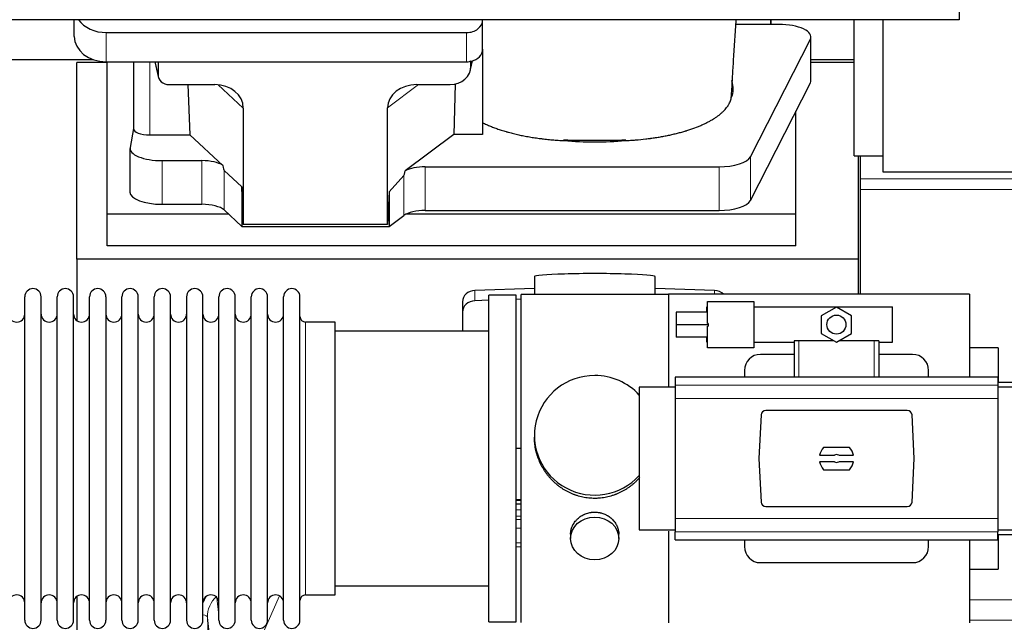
# Model space of a CAD drawing. Header units: inches. Extents: x 0 to 23760, y -13 to 16800.
# Tile 70 of 256: x 6397 to 7012, y 6268 to 6644. Entities that reach past the tile are written whole.
import ezdxf

# ---------------------------------------------------------------- set-up
doc = ezdxf.new("R2010")
doc.units = ezdxf.units.IN
doc.layers.add('1', color=7, linetype='Continuous', true_color=0xffffff)

msp = doc.modelspace()

# ---------------------------------------------------------------- linework, layer by layer
at = {"layer": '1', "color": 2, "linetype": 'Continuous', "lineweight": 25}
for p, q in [((6983.786, 6793.516), (6983.786, 6643.515)), ((6983.786, 6643.515), (2473.286, 6643.515)), ((6431.339, 6633.142), (6431.339, 6643.515)), ((6686.339, 6643.469), (6686.339, 6643.516)), ((6686.339, 6625.208), (6686.339, 6643.469)), ((6866.289, 6640.577), (6844.414, 6640.577)), ((6866.289, 6643.517), (6866.289, 6640.577)), ((6866.289, 6640.577), (6866.289, 6643.516)), ((6871.31, 6640.577), (6866.289, 6640.577)), ((6918.286, 6558.694), (6918.286, 6643.517)), ((6936.286, 6643.518), (6936.286, 6548.592)), ((6451.339, 6635.535), (6676.339, 6635.535)), ((6853.552, 6557.974), (6890.941, 6631.46)), ((6891.31, 6605.669), (6891.31, 6632.923)), ((6686.339, 6625.209), (6686.339, 6571.946)), ((6331.311, 6618.63), (6443.246, 6618.63)), ((6451.946, 6616.89), (6432.946, 6616.89)), ((6432.946, 6494.065), (6432.946, 6616.89)), ((6451.339, 6617.274), (6676.339, 6617.274)), ((6451.946, 6522.179), (6451.946, 6617.273)), ((6468.272, 6617.276), (6468.272, 6575.534)), ((6481.684, 6617.274), (6483.789, 6608.032)), ((6483.65, 6617.274), (6483.65, 6609.263)), ((6678.845, 6612.506), (6679.93, 6617.803)), ((6679.054, 6614.574), (6679.054, 6617.87)), ((6918.286, 6616.89), (6891.31, 6616.89)), ((6891.311, 6618.63), (6918.286, 6618.63)), ((6490.623, 6603.078), (6519.084, 6603.078)), ((6502.337, 6603.077), (6503.571, 6571.628)), ((6645.252, 6603.078), (6666.103, 6603.078)), ((6669.223, 6603.414), (6668.302, 6571.946)), ((6853.552, 6530.719), (6890.941, 6604.206)), ((6536.88, 6588.447), (6536.88, 6515.853)), ((6626.915, 6515.853), (6626.915, 6588.542)), ((6881.946, 6522.179), (6881.946, 6586.525)), ((6468.272, 6575.665), (6466.201, 6563.776)), ((6668.302, 6571.946), (6638.05, 6549.226)), ((6686.339, 6571.946), (6668.302, 6571.946)), ((6478.48, 6571.628), (6503.571, 6571.628)), ((6524.12, 6552.649), (6503.571, 6571.628)), ((6466.157, 6563.267), (6466.157, 6536.012)), ((6486.157, 6555.613), (6510.991, 6555.613)), ((6918.286, 6558.694), (6936.287, 6558.694)), ((6920.946, 6494.065), (6920.946, 6558.692)), ((6922.286, 6544.274), (6922.286, 6558.694)), ((6535.959, 6539.312), (6524.849, 6549.479)), ((6650.531, 6551.783), (6833.921, 6551.783)), ((6936.286, 6548.592), (7430.286, 6548.592)), ((6637.213, 6546.32), (6627.896, 6536.175)), ((6922.286, 6537.538), (6922.286, 6544.274)), ((6535.959, 6539.312), (6535.959, 6514.55)), ((6536.88, 6515.853), (6535.959, 6539.312)), ((6627.896, 6536.175), (6626.915, 6515.853)), ((6627.896, 6536.175), (6627.896, 6514.55)), ((6922.286, 6472.215), (6922.286, 6537.538)), ((6486.157, 6528.359), (6510.991, 6528.359)), ((6524.849, 6524.815), (6535.959, 6514.55)), ((6650.531, 6524.528), (6833.921, 6524.528)), ((6451.946, 6502.377), (6451.946, 6522.179)), ((6527.707, 6522.179), (6451.946, 6522.179)), ((6627.896, 6514.55), (6637.213, 6521.43)), ((6881.946, 6522.179), (6638.432, 6522.179)), ((6881.946, 6502.377), (6881.946, 6522.179)), ((6535.959, 6514.55), (6627.896, 6514.55)), ((6626.915, 6515.853), (6536.88, 6515.853)), ((6881.946, 6502.377), (6451.946, 6502.377)), ((6432.946, 6494.065), (6432.946, 6455.82)), ((6920.946, 6494.065), (6432.946, 6494.065)), ((6920.946, 6472.211), (6920.946, 6494.065)), ((6718.622, 6483.21), (6718.622, 6472.146)), ((6793.95, 6472.146), (6793.95, 6483.21)), ((6718.623, 6475.783), (6681.507, 6474.633)), ((6831.065, 6474.633), (6793.949, 6475.783)), ((6400.486, 6459.215), (6400.486, 6470.616)), ((6410.686, 6459.215), (6410.686, 6470.616)), ((6420.686, 6459.215), (6420.686, 6470.616)), ((6430.886, 6459.215), (6430.886, 6470.616)), ((6440.886, 6459.215), (6440.886, 6470.616)), ((6451.086, 6470.616), (6451.086, 6459.215)), ((6461.086, 6459.215), (6461.086, 6470.616)), ((6471.286, 6459.215), (6471.286, 6470.616)), ((6481.286, 6268.816), (6481.286, 6470.616)), ((6491.486, 6268.816), (6491.486, 6470.616)), ((6501.486, 6470.616), (6501.486, 6268.816)), ((6511.686, 6268.816), (6511.686, 6470.616)), ((6521.686, 6268.816), (6521.686, 6470.616)), ((6531.886, 6268.816), (6531.886, 6470.616)), ((6541.886, 6268.816), (6541.886, 6470.616)), ((6552.086, 6268.816), (6552.086, 6470.616)), ((6562.086, 6268.816), (6562.086, 6470.616)), ((6572.286, 6268.816), (6572.286, 6470.616)), ((6673.786, 6467.541), (6673.786, 6461.077)), ((6690.286, 6468.441), (6681.507, 6468.169)), ((6707.286, 6471.716), (6690.286, 6471.716)), ((6690.286, 6267.716), (6690.286, 6471.716)), ((6707.286, 6267.716), (6707.286, 6471.716)), ((6710.286, 6469.06), (6707.287, 6468.967)), ((6754.841, 6472.146), (6710.286, 6472.146)), ((6710.286, 6267.286), (6710.286, 6472.146)), ((6802.286, 6472.146), (6754.841, 6472.146)), ((6990.286, 6472.216), (6802.286, 6472.216)), ((6802.286, 6472.216), (6802.286, 6414.33)), ((6826.714, 6467.77), (6855.714, 6467.77)), ((6826.714, 6454.045), (6826.714, 6467.77)), ((6855.714, 6467.77), (6855.714, 6438.77)), ((6990.286, 6472.216), (6990.286, 6420.378)), ((6673.786, 6461.077), (6673.786, 6449.216)), ((6807.214, 6461.109), (6807.214, 6453.18)), ((6826.714, 6461.109), (6807.214, 6461.109)), ((6826.214, 6464.27), (6826.714, 6464.27)), ((6826.214, 6461.109), (6826.214, 6464.27)), ((6855.714, 6464.27), (6942.214, 6464.27)), ((6907.214, 6464.24), (6897.714, 6458.755)), ((6916.714, 6458.755), (6907.214, 6464.24)), ((6942.214, 6442.27), (6942.214, 6464.27)), ((6400.486, 6268.816), (6400.486, 6459.215)), ((6410.686, 6268.816), (6410.686, 6459.215)), ((6420.686, 6268.816), (6420.686, 6459.215)), ((6430.886, 6268.816), (6430.886, 6459.215)), ((6440.886, 6268.816), (6440.886, 6459.215)), ((6451.086, 6459.215), (6451.086, 6268.816)), ((6461.086, 6268.816), (6461.086, 6459.215)), ((6471.286, 6268.816), (6471.286, 6459.215)), ((6897.714, 6458.755), (6897.714, 6447.785)), ((6916.714, 6447.785), (6916.714, 6458.755)), ((6594.286, 6454.866), (6575.786, 6454.866)), ((6594.286, 6284.566), (6594.286, 6454.866)), ((6690.286, 6449.216), (6594.286, 6449.216)), ((6807.214, 6453.18), (6807.214, 6445.521)), ((6827.214, 6453.18), (6807.214, 6453.18)), ((6827.214, 6454.045), (6826.714, 6454.045)), ((6826.714, 6438.77), (6826.714, 6452.315)), ((6826.714, 6452.315), (6827.214, 6452.315)), ((6827.214, 6454.045), (6827.214, 6453.18)), ((6827.214, 6453.18), (6827.214, 6452.315)), ((6826.714, 6445.521), (6807.214, 6445.521)), ((6826.214, 6442.27), (6826.214, 6445.521)), ((6880.886, 6443.216), (6880.886, 6420.38)), ((6883.849, 6443.216), (6880.886, 6443.216)), ((6905.628, 6443.216), (6883.849, 6443.216)), ((6897.714, 6447.785), (6907.214, 6442.3)), ((6907.214, 6442.3), (6916.714, 6447.785)), ((6930.723, 6443.216), (6908.8, 6443.216)), ((6933.686, 6443.216), (6930.723, 6443.216)), ((6933.686, 6443.216), (6933.686, 6420.38)), ((6826.214, 6442.27), (6826.714, 6442.27)), ((6855.714, 6438.77), (6826.714, 6438.77)), ((6855.714, 6442.27), (6880.886, 6442.27)), ((6933.686, 6442.27), (6942.214, 6442.27)), ((7008.286, 6438.716), (6990.286, 6438.716)), ((7008.286, 6438.716), (7008.286, 6417.216)), ((6880.886, 6434.716), (6859.786, 6434.716)), ((6954.786, 6434.716), (6933.686, 6434.716)), ((6849.786, 6424.716), (6849.786, 6420.38)), ((6964.786, 6420.38), (6964.786, 6424.716)), ((7008.036, 6420.38), (6806.536, 6420.38)), ((6806.536, 6420.38), (6806.536, 6415.495)), ((7008.036, 6420.38), (7008.036, 6415.495)), ((6806.536, 6414.33), (6784.132, 6414.33)), ((6784.132, 6414.33), (6784.132, 6369.716)), ((6806.536, 6415.495), (6806.536, 6407.206)), ((7031.786, 6417.216), (7008.036, 6417.216)), ((7008.036, 6415.495), (7008.036, 6407.206)), ((7030.132, 6414.33), (7008.036, 6414.33)), ((6806.536, 6407.206), (6806.536, 6332.226)), ((7008.036, 6407.206), (7008.036, 6332.226)), ((6951.443, 6399.716), (6863.129, 6399.716)), ((6860.137, 6396.877), (6858.714, 6369.716)), ((6955.858, 6369.716), (6954.435, 6396.877)), ((6718.646, 6384.204), (6718.646, 6383.067)), ((6707.287, 6376.205), (6710.286, 6376.113)), ((6915.47, 6376.686), (6899.102, 6376.686)), ((6784.132, 6369.716), (6784.132, 6325.102)), ((6858.714, 6369.716), (6860.137, 6342.555)), ((6896.734, 6371.771), (6905.937, 6371.771)), ((6908.636, 6371.771), (6917.838, 6371.771)), ((6954.435, 6342.555), (6955.858, 6369.716)), ((6905.937, 6367.661), (6896.734, 6367.661)), ((6899.102, 6362.746), (6915.47, 6362.746)), ((6917.838, 6367.661), (6908.636, 6367.661)), ((6707.284, 6341.33), (6710.283, 6341.33)), ((6710.284, 6343.834), (6707.286, 6343.834)), ((6863.129, 6339.716), (6951.443, 6339.716)), ((6806.536, 6332.226), (6806.536, 6323.937)), ((7008.036, 6332.226), (7008.036, 6323.937)), ((6741.238, 6322.432), (6741.238, 6319.847)), ((6771.334, 6319.847), (6771.334, 6322.42)), ((6784.132, 6325.102), (6806.536, 6325.102)), ((6802.286, 6324.297), (6802.286, 6267.216)), ((6806.536, 6319.052), (6806.536, 6323.937)), ((7008.036, 6325.102), (7030.132, 6325.102)), ((7008.036, 6319.052), (7008.036, 6323.937)), ((7008.036, 6322.216), (7031.786, 6322.216)), ((7008.286, 6322.211), (7008.286, 6300.716)), ((6806.536, 6319.052), (7008.036, 6319.052)), ((6849.786, 6319.052), (6849.786, 6314.716)), ((6964.786, 6314.716), (6964.786, 6319.052)), ((6990.286, 6319.045), (6990.286, 6267.216)), ((6859.786, 6304.716), (6954.786, 6304.716)), ((6990.286, 6300.716), (7008.286, 6300.716)), ((6594.286, 6290.216), (6690.286, 6290.216)), ((6432.946, 6283.607), (6432.946, 6056.806)), ((6575.786, 6284.566), (6594.286, 6284.566)), ((6690.286, 6267.716), (6707.286, 6267.716))]:
    msp.add_line(p, q, dxfattribs=at)
at = {"layer": '1', "color": 110, "linetype": 'Continuous', "lineweight": 13}
for p, q in [((6451.339, 6617.274), (6451.339, 6635.535)), ((6676.339, 6617.274), (6676.339, 6635.535)), ((6890.941, 6631.46), (6890.941, 6604.206)), ((6478.48, 6571.628), (6478.48, 6617.274)), ((6481.825, 6617.274), (6483.65, 6609.263)), ((6679.054, 6614.574), (6679.702, 6617.736)), ((6536.88, 6588.447), (6521.142, 6602.983)), ((6646.27, 6603.077), (6626.915, 6588.542)), ((6486.157, 6555.613), (6486.157, 6528.359)), ((6510.991, 6555.613), (6510.991, 6528.359)), ((6853.552, 6557.974), (6853.552, 6530.719)), ((6524.849, 6549.479), (6524.849, 6524.815)), ((6650.531, 6551.783), (6650.531, 6524.528)), ((6833.921, 6551.783), (6833.921, 6524.528)), ((6637.213, 6546.32), (6637.213, 6521.43)), ((7429.786, 6544.274), (6922.286, 6544.274)), ((7429.786, 6537.538), (6922.286, 6537.538)), ((6681.507, 6474.633), (6681.507, 6468.169)), ((6831.065, 6474.633), (6831.065, 6472.216)), ((6575.786, 6284.566), (6575.786, 6454.866)), ((6883.849, 6443.216), (6883.849, 6420.38)), ((6930.723, 6443.216), (6930.723, 6420.38)), ((6806.536, 6415.495), (7008.036, 6415.495)), ((6806.536, 6407.206), (7008.036, 6407.206)), ((6710.284, 6343.445), (6707.286, 6343.445)), ((6707.284, 6337.693), (6710.284, 6337.693)), ((6710.284, 6333.722), (6707.284, 6333.722)), ((6806.536, 6332.226), (7008.036, 6332.226)), ((6707.285, 6331.631), (6710.283, 6331.631)), ((6710.283, 6326.338), (6707.285, 6326.338)), ((6806.536, 6323.937), (7008.036, 6323.937)), ((6707.285, 6317.08), (6710.284, 6317.08)), ((6710.284, 6314.635), (6707.285, 6314.635)), ((6520.459, 6282.847), (6521.686, 6271.76)), ((6559.454, 6283.97), (6544.073, 6248.939)), ((7087.065, 6281.571), (6990.291, 6281.571)), ((6514.522, 6270.594), (6527.589, 5938.7)), ((6519.77, 6223.188), (6514.522, 6270.594)), ((7429.786, 6268.844), (6990.291, 6268.844))]:
    msp.add_line(p, q, dxfattribs=at)
at = {"layer": '1', "color": 2, "linetype": 'Continuous', "lineweight": 25}
msp.add_circle((6907.214, 6453.27), 5.954, dxfattribs=at)
for centre, radius, start, end in [((6405.586, 6470.616), 5.1, 0, 180), ((6425.786, 6470.616), 5.1, 0, 180), ((6445.986, 6470.616), 5.1, 0, 180), ((6466.186, 6470.616), 5.1, 0, 180), ((6486.386, 6470.616), 5.1, 0, 180), ((6506.586, 6470.616), 5.1, 0, 180), ((6526.786, 6470.616), 5.1, 0, 180), ((6546.986, 6470.616), 5.1, 0, 180), ((6567.186, 6470.616), 5.1, 0, 180), ((6395.486, 6459.866), 5, 180, 0), ((6415.686, 6459.866), 5, 180, 0), ((6435.886, 6459.866), 5, 180, 0), ((6456.086, 6459.866), 5, 180, 0), ((6476.286, 6459.866), 5, 180, 0), ((6496.486, 6459.866), 5, 180, 0), ((6516.686, 6459.866), 5, 180, 0), ((6536.886, 6459.866), 5, 180, 0), ((6557.086, 6459.866), 5, 180, 0), ((6575.786, 6458.366), 3.5, 180, 270), ((6859.786, 6424.716), 10, 90, 180), ((6954.786, 6424.716), 10, 0, 90), ((6907.286, 6369.716), 10.75, 139.581023, 168.979349), ((6907.286, 6369.716), 10.75, 11.020651, 40.418977), ((6907.286, 6369.716), 2.459, 56.707115, 123.292885), ((6907.286, 6369.716), 10.75, 191.020651, 220.418977), ((6907.286, 6369.716), 2.459, 236.707115, 303.292885), ((6907.286, 6369.716), 10.75, 319.581023, 348.979349), ((6859.786, 6314.716), 10, 180, 270), ((6954.786, 6314.716), 10, 270, 0), ((6395.486, 6279.566), 5, 0, 180), ((6415.686, 6279.566), 5, 0, 180), ((6435.886, 6279.566), 5, 0, 180), ((6456.086, 6279.566), 5, 0, 180), ((6476.286, 6279.566), 5, 0, 180), ((6496.486, 6279.566), 5, 0, 180), ((6516.686, 6279.566), 5, 0, 180), ((6536.886, 6279.566), 5, 0, 180), ((6557.086, 6279.566), 5, 0, 180), ((6575.786, 6281.066), 3.5, 90, 180), ((6405.586, 6268.816), 5.1, 180, 0), ((6425.786, 6268.816), 5.1, 180, 0), ((6445.986, 6268.816), 5.1, 180, 0), ((6466.186, 6268.816), 5.1, 180, 0), ((6486.386, 6268.816), 5.1, 180, 0), ((6506.586, 6268.816), 5.1, 180, 0), ((6526.786, 6268.816), 5.1, 180, 0), ((6546.986, 6268.816), 5.1, 180, 0), ((6567.186, 6268.816), 5.1, 180, 0)]:
    msp.add_arc(centre, radius, start, end, dxfattribs=at)
for centre, major_axis, ratio, start_param, end_param in [((6451.339, 6651.403), (-20, 0), 0.7933958, 0.5202527, 1.5707963), ((6676.339, 6643.469), (-10, 0), 0.7933958, 1.5707963, 3.1415927), ((6871.31, 6632.923), (-20, 0), 0.3826834, 2.9492947, 4.712389), ((6451.339, 6633.142), (-20, 0), 0.7933958, 0, 1.5707963), ((6676.339, 6625.208), (-10, 0), 0.7933958, 1.8474697, 3.1415927), ((6676.339, 6625.208), (-10, 0), 0.7933958, 1.5707963, 1.7425489), ((6676.339, 6638.067), (0, -20.985), 0.4765235, 0.1717525, 0.2749449), ((6490.677, 6609.31), (-7.024, -0.222), 0.8867966, 6.2551969, 7.8183965), ((6666.014, 6614.653), (13.036, -0.373), 0.8874794, 4.7446027, 6.3085613), ((6518.468, 6587.941), (-18.368, -1.548), 0.8197595, 3.0726, 4.6099191), ((6646.01, 6587.941), (19.053, -1.602), 0.7899984, 1.6768142, 3.2079098), ((6756.289, 6600.395), (-86.5, 0), 0.3826834, 2.9725041, 3.2916257), ((6871.31, 6605.669), (-20, 0), 0.3826834, 2.9492947, 3.1416097), ((6478.48, 6575.534), (-10.208, 0), 0.3826834, 0.0000123, 1.5707963), ((6756.289, 6600.395), (-86.5, 0), 0.3826834, 1.3483772, 1.7943795), ((6486.157, 6563.267), (-20, 0), 0.3826834, 6.216629, 7.8539816), ((6510.991, 6549.873), (15, 0), 0.3826834, 0.5047652, 1.5707963), ((6833.921, 6559.436), (-20, 0), 0.3826834, 1.5707963, 2.9492947), ((6510.991, 6961.087), (13.933, -411.641), 0.0134983, 6.1578935, 6.2699677), ((6650.531, 6892.553), (-13.469, -346.314), 0.0190642, 0.0224463, 0.1321927), ((6650.531, 6546.043), (15, 0), 0.3826834, 1.5707963, 2.5536377), ((6486.157, 6536.012), (-20, 0), 0.3826834, 0.0000123, 1.5707963), ((6833.921, 6532.182), (-20, 0), 0.3826834, 1.5707963, 2.9492947), ((6510.991, 6522.618), (15, 0), 0.3826834, 0.392691, 1.5707963), ((6650.531, 6518.788), (15, 0), 0.3826834, 1.5707963, 2.6633841), ((6756.286, 6483.21), (37.664, 0), 0.0504434, 0, 3.1415927), ((6681.786, 6467.541), (8, 0), 0.8870108, 1.6057029, 3.1415927), ((6830.786, 6467.541), (8, 0), 0.8870108, 0.7192044, 1.5358897), ((6681.786, 6461.077), (8, 0), 0.8870108, 1.6057029, 3.1415927), ((6756.286, 6384.204), (37.64, 0), 0.9914449, 1.5707963, 5.5451074), ((6756.286, 6384.204), (37.64, 0), 0.9914449, 0.7379797, 1.5707963), ((6863.137, 6396.712), (-2.07, 2.182), 0.9974002, 5.5252668, 7.0411038), ((6951.435, 6396.712), (2.07, 2.182), 0.9974002, 5.5252668, 7.0411038), ((6863.137, 6342.72), (-2.07, -2.182), 0.9974002, 5.5252668, 7.0411038), ((6951.435, 6342.72), (2.07, -2.182), 0.9974002, 5.5252668, 7.0411038)]:
    msp.add_ellipse(centre, major_axis=major_axis, ratio=ratio, start_param=start_param, end_param=end_param, dxfattribs=at)
msp.add_ellipse((6756.286, 6319.847), major_axis=(-15.048, 0), ratio=0.8870108, dxfattribs=at)
at = {"layer": '1', "color": 110, "linetype": 'Continuous', "lineweight": 13}
for centre, major_axis, ratio, start_param, end_param in [((6534.55, 6272.939), (24.034, -0.11), 0.8859493, 2.6223803, 2.8322909), ((6534.55, 6271.092), (20.033, -0.591), 0.8872905, 2.3837407, 3.2028538), ((6510.53, 6270.373), (3.997, 0.157), 0.4614673, 0.0341943, 1.2593116)]:
    msp.add_ellipse(centre, major_axis=major_axis, ratio=ratio, start_param=start_param, end_param=end_param, dxfattribs=at)
at = {"layer": '1', "color": 2, "linetype": 'Continuous', "lineweight": 25}
for points, knots in [([(6841.798, 6597.697), (6841.994, 6601.177), (6842.388, 6607.97), (6843.305, 6622.899), (6844.055, 6634.818), (6844.586, 6643.302), (6844.599, 6643.518)], [0, 0, 0, 0, 0.2373837, 0.4583525, 0.9862029, 1, 1, 1, 1]), ([(6841.599, 6595.384), (6841.638, 6595.6), (6841.67, 6595.815), (6841.721, 6596.246), (6841.759, 6596.677), (6841.774, 6597.108), (6841.781, 6597.45), (6841.782, 6597.578), (6841.784, 6597.705)], [0, 0, 0, 0, 0.2785515, 0.2785515, 0.5571031, 0.8356546, 0.8356546, 1, 1, 1, 1]), ([(6775.469, 6568.117), (6776.541, 6568.168), (6777.61, 6568.228), (6779.74, 6568.366), (6780.801, 6568.443), (6783.973, 6568.702), (6786.071, 6568.91), (6788.675, 6569.215), (6789.194, 6569.278), (6789.972, 6569.376), (6790.361, 6569.426), (6790.878, 6569.494), (6791.137, 6569.529), (6792.298, 6569.686), (6793.318, 6569.833), (6795.336, 6570.144), (6796.334, 6570.308), (6798.307, 6570.65), (6799.283, 6570.829), (6801.21, 6571.203), (6802.163, 6571.398), (6804.046, 6571.803), (6805.906, 6572.224), (6808.63, 6572.901), (6810.401, 6573.384), (6811.712, 6573.758), (6812.146, 6573.885), (6812.685, 6574.046), (6812.793, 6574.078), (6813.008, 6574.143), (6813.115, 6574.175), (6813.436, 6574.273), (6813.649, 6574.339), (6814.708, 6574.669), (6815.537, 6574.939), (6817.972, 6575.768), (6819.525, 6576.345), (6821.75, 6577.246), (6823.2, 6577.859), (6825.272, 6578.812), (6826.586, 6579.472), (6827.864, 6580.143), (6828.486, 6580.484), (6829.392, 6581.006), (6829.689, 6581.181), (6830.056, 6581.402), (6830.129, 6581.447), (6830.274, 6581.536), (6830.49, 6581.669), (6830.704, 6581.803), (6831.409, 6582.25), (6832.492, 6582.972), (6833.987, 6584.077), (6835.355, 6585.201), (6836.182, 6585.964), (6836.967, 6586.734), (6837.339, 6587.123), (6838.388, 6588.298), (6839, 6589.096), (6839.59, 6590.009), (6839.654, 6590.11), (6839.779, 6590.314), (6839.841, 6590.416), (6840.02, 6590.723), (6840.134, 6590.927), (6840.457, 6591.541), (6840.648, 6591.95), (6840.986, 6592.77), (6841.132, 6593.18), (6841.378, 6594.002), (6841.479, 6594.413), (6841.556, 6594.824)], [0, 0, 0, 0, 0.03125, 0.03125, 0.0625, 0.0625, 0.125, 0.125, 0.140625, 0.140625, 0.1484375, 0.1523438, 0.15625, 0.15625, 0.1875, 0.1875, 0.21875, 0.21875, 0.25, 0.25, 0.28125, 0.28125, 0.3125, 0.34375, 0.375, 0.375, 0.390625, 0.390625, 0.3945313, 0.3945313, 0.3984375, 0.3984375, 0.40625, 0.40625, 0.4375, 0.4375, 0.5, 0.5, 0.53125, 0.5625, 0.59375, 0.59375, 0.625, 0.625, 0.640625, 0.640625, 0.6445313, 0.6445313, 0.6484375, 0.65625, 0.65625, 0.6875, 0.71875, 0.75, 0.78125, 0.78125, 0.8125, 0.8125, 0.875, 0.875, 0.8828125, 0.8828125, 0.890625, 0.890625, 0.90625, 0.90625, 0.9375, 0.9375, 0.96875, 0.96875, 1, 1, 1, 1]), ([(6686.339, 6579.28), (6687.102, 6578.897), (6687.888, 6578.524), (6689.505, 6577.792), (6691.166, 6577.077), (6692.916, 6576.395), (6694.71, 6575.728), (6695.629, 6575.403), (6697.512, 6574.77), (6698.476, 6574.461), (6699.957, 6574.011), (6700.457, 6573.863), (6701.088, 6573.681), (6701.215, 6573.645), (6701.469, 6573.573), (6701.597, 6573.537), (6701.98, 6573.429), (6702.236, 6573.358), (6703.521, 6573.007), (6704.564, 6572.736), (6706.677, 6572.217), (6708.819, 6571.72), (6711.017, 6571.264), (6713.242, 6570.83), (6714.369, 6570.623), (6716.651, 6570.232), (6717.807, 6570.047), (6720.146, 6569.698), (6721.33, 6569.535), (6722.828, 6569.344), (6723.279, 6569.288), (6723.732, 6569.234), (6724.034, 6569.197), (6724.186, 6569.18), (6724.943, 6569.091), (6725.549, 6569.023), (6727.373, 6568.829), (6728.592, 6568.711), (6731.04, 6568.499), (6732.268, 6568.404), (6734.732, 6568.239), (6735.968, 6568.167), (6737.208, 6568.108)], [0, 0, 0, 0, 0.0625, 0.0625, 0.125, 0.1875, 0.1875, 0.25, 0.25, 0.3125, 0.3125, 0.34375, 0.34375, 0.3515625, 0.3515625, 0.359375, 0.359375, 0.375, 0.375, 0.4375, 0.4375, 0.5, 0.5625, 0.5625, 0.625, 0.625, 0.6875, 0.6875, 0.75, 0.75, 0.765625, 0.7734375, 0.7734375, 0.78125, 0.78125, 0.8125, 0.8125, 0.875, 0.875, 0.9375, 0.9375, 1, 1, 1, 1]), ([(6737.019, 6568.587), (6737.815, 6568.548), (6738.612, 6568.515), (6740.209, 6568.458), (6741.009, 6568.435), (6742.212, 6568.409), (6742.614, 6568.401), (6743.417, 6568.389), (6743.82, 6568.384), (6744.625, 6568.376), (6745.028, 6568.373), (6745.834, 6568.369), (6746.237, 6568.367), (6746.842, 6568.366), (6747.044, 6568.366), (6747.448, 6568.365), (6747.65, 6568.365), (6748.255, 6568.365), (6748.659, 6568.365), (6749.871, 6568.365), (6750.678, 6568.366), (6753.101, 6568.366), (6754.716, 6568.365), (6757.947, 6568.365), (6759.562, 6568.365), (6762.793, 6568.364), (6764.408, 6568.364), (6766.074, 6568.364), (6766.124, 6568.364), (6766.225, 6568.364), (6766.276, 6568.364), (6766.427, 6568.364), (6766.528, 6568.364), (6766.831, 6568.365), (6767.033, 6568.366), (6767.639, 6568.369), (6768.043, 6568.373), (6768.648, 6568.38), (6768.85, 6568.383), (6769.254, 6568.389), (6769.859, 6568.399), (6770.462, 6568.411), (6772.471, 6568.46), (6774.067, 6568.518), (6775.653, 6568.595)], [0, 0, 0, 0, 0.0625, 0.0625, 0.125, 0.125, 0.15625, 0.15625, 0.1875, 0.1875, 0.21875, 0.21875, 0.25, 0.25, 0.265625, 0.265625, 0.28125, 0.28125, 0.3125, 0.3125, 0.375, 0.375, 0.5, 0.5, 0.625, 0.625, 0.75, 0.75, 0.7539062, 0.7539062, 0.7578125, 0.7578125, 0.765625, 0.765625, 0.78125, 0.78125, 0.8125, 0.8125, 0.828125, 0.828125, 0.84375, 0.875, 0.875, 1, 1, 1, 1]), ([(6756.286, 6344.833), (6755.658, 6344.833), (6754.409, 6344.866), (6752.552, 6345.01), (6750.712, 6345.25), (6748.889, 6345.582), (6747.082, 6346.007), (6745.889, 6346.353), (6744.999, 6346.636), (6744.702, 6346.734), (6744.333, 6346.862), (6744.259, 6346.888), (6744.112, 6346.94), (6743.891, 6347.018), (6743.086, 6347.314), (6741.79, 6347.838), (6740.108, 6348.617), (6738.471, 6349.476), (6736.878, 6350.414), (6735.328, 6351.432), (6734.324, 6352.163), (6733.706, 6352.638), (6733.583, 6352.733), (6733.338, 6352.926), (6732.973, 6353.217), (6732.614, 6353.513), (6731.905, 6354.114), (6730.981, 6354.936), (6729.659, 6356.23), (6728.401, 6357.584), (6727.207, 6358.999), (6726.453, 6359.983), (6725.904, 6360.736), (6725.634, 6361.117), (6725.369, 6361.503), (6725.194, 6361.762), (6725.108, 6361.893), (6724.678, 6362.546), (6724.018, 6363.603), (6723.11, 6365.225), (6722.282, 6366.884), (6721.534, 6368.579), (6720.867, 6370.31), (6720.476, 6371.489), (6720.204, 6372.382), (6720.074, 6372.831), (6719.93, 6373.359), (6719.871, 6373.587), (6719.832, 6373.738), (6719.812, 6373.814), (6719.64, 6374.498), (6719.365, 6375.715), (6719.045, 6377.545), (6718.816, 6379.379), (6718.678, 6381.218), (6718.646, 6382.466), (6718.646, 6383.1), (6718.646, 6383.12)], [0, 0, 0, 0, 0.0312188, 0.0624376, 0.0936563, 0.1248751, 0.1560939, 0.1873127, 0.1873127, 0.2029221, 0.2029221, 0.2068244, 0.2068244, 0.2107268, 0.2185315, 0.2497502, 0.280969, 0.3121878, 0.3434066, 0.3746254, 0.4058442, 0.4058442, 0.4136489, 0.4136489, 0.4214535, 0.4370629, 0.4370629, 0.4682817, 0.4995005, 0.5307193, 0.5619381, 0.5931568, 0.5931568, 0.6087662, 0.6165709, 0.6165709, 0.6243756, 0.6243756, 0.6555944, 0.6868132, 0.718032, 0.7492507, 0.7804695, 0.8116883, 0.8116883, 0.8272977, 0.8351024, 0.8390047, 0.8390047, 0.8429071, 0.8429071, 0.8741259, 0.9053447, 0.9365634, 0.9677822, 0.999001, 1, 1, 1, 1]), ([(6784.5, 6357.983), (6784.384, 6357.848), (6783.861, 6357.25), (6782.899, 6356.215), (6782.013, 6355.349), (6781.332, 6354.714), (6780.986, 6354.4), (6780.635, 6354.092), (6780.399, 6353.888), (6780.281, 6353.786), (6779.686, 6353.284), (6778.719, 6352.506), (6777.222, 6351.416), (6775.678, 6350.404), (6774.087, 6349.468), (6772.449, 6348.609), (6771.325, 6348.089), (6770.469, 6347.719), (6770.038, 6347.539), (6769.602, 6347.367), (6769.384, 6347.282), (6769.311, 6347.254), (6769.165, 6347.198), (6768.507, 6346.95), (6767.257, 6346.519), (6765.475, 6346.004), (6763.675, 6345.58), (6761.856, 6345.249), (6760.019, 6345.01), (6758.782, 6344.914), (6757.85, 6344.865), (6757.382, 6344.847), (6756.835, 6344.836), (6756.6, 6344.834), (6756.443, 6344.833), (6756.365, 6344.833), (6756.286, 6344.833)], [0, 0, 0, 0, 0.016659, 0.0745025, 0.1323461, 0.1323461, 0.1612679, 0.1757288, 0.1757288, 0.1901897, 0.1901897, 0.2480333, 0.3058769, 0.3637205, 0.4215641, 0.4794077, 0.5372513, 0.5372513, 0.5661731, 0.580634, 0.580634, 0.5878644, 0.5878644, 0.5950949, 0.6529385, 0.710782, 0.7686256, 0.8264692, 0.8843128, 0.9421564, 0.9421564, 0.9710782, 0.9855391, 0.9927696, 0.9927696, 1, 1, 1, 1]), ([(6741.238, 6322.43), (6741.239, 6322.86), (6741.262, 6323.292), (6741.322, 6323.838), (6741.336, 6323.949), (6741.366, 6324.17), (6741.416, 6324.5), (6741.48, 6324.828), (6741.624, 6325.48), (6741.743, 6325.91), (6742.028, 6326.761), (6742.193, 6327.182), (6742.476, 6327.806), (6742.576, 6328.013), (6742.709, 6328.27), (6742.736, 6328.321), (6742.79, 6328.423), (6742.873, 6328.576), (6742.958, 6328.727), (6743.249, 6329.227), (6743.502, 6329.615), (6744.046, 6330.369), (6744.338, 6330.734), (6744.804, 6331.263), (6744.965, 6331.437), (6745.213, 6331.693), (6745.339, 6331.82), (6745.468, 6331.945), (6745.555, 6332.028), (6745.598, 6332.069), (6745.993, 6332.438), (6746.358, 6332.748), (6747.116, 6333.333), (6747.509, 6333.608), (6748.323, 6334.122), (6748.744, 6334.361), (6749.288, 6334.638), (6749.398, 6334.692), (6749.619, 6334.798), (6749.731, 6334.849), (6750.067, 6335.001), (6750.293, 6335.096), (6750.975, 6335.365), (6751.438, 6335.522), (6752.375, 6335.794), (6752.851, 6335.908), (6753.575, 6336.047), (6753.818, 6336.087), (6754.186, 6336.14), (6754.309, 6336.156), (6754.494, 6336.178), (6754.555, 6336.185), (6754.679, 6336.198), (6754.741, 6336.204), (6755.296, 6336.257), (6755.789, 6336.28), (6756.772, 6336.28), (6757.262, 6336.257), (6758.239, 6336.166), (6758.727, 6336.097), (6759.335, 6335.982), (6759.456, 6335.958), (6759.699, 6335.906), (6760.061, 6335.824), (6760.418, 6335.73), (6761.125, 6335.526), (6761.587, 6335.368), (6762.493, 6335.012), (6762.936, 6334.813), (6763.588, 6334.484), (6763.803, 6334.369), (6764.122, 6334.188), (6764.228, 6334.127), (6764.437, 6334.001), (6764.541, 6333.938), (6765.054, 6333.614), (6765.449, 6333.338), (6766.206, 6332.755), (6766.569, 6332.447), (6767.263, 6331.799), (6767.595, 6331.459), (6767.949, 6331.058), (6767.988, 6331.013), (6768.066, 6330.923), (6768.181, 6330.788), (6768.443, 6330.468), (6768.656, 6330.189), (6769.065, 6329.623), (6769.317, 6329.236), (6769.78, 6328.442), (6769.991, 6328.036), (6770.275, 6327.412), (6770.364, 6327.201), (6770.49, 6326.882), (6770.531, 6326.775), (6770.609, 6326.562), (6770.646, 6326.455), (6770.826, 6325.919), (6770.946, 6325.489), (6771.138, 6324.623), (6771.211, 6324.187), (6771.284, 6323.531), (6771.302, 6323.312), (6771.321, 6322.982), (6771.328, 6322.817), (6771.332, 6322.651), (6771.333, 6322.541), (6771.334, 6322.486), (6771.334, 6322.428), (6771.334, 6322.425), (6771.334, 6322.423)], [0, 0, 0, 0, 0.0308202, 0.0308202, 0.0386347, 0.0386347, 0.0464491, 0.062078, 0.062078, 0.0933358, 0.0933358, 0.1245936, 0.1245936, 0.1402226, 0.1402226, 0.1441298, 0.1441298, 0.148037, 0.1558515, 0.1558515, 0.1871093, 0.1871093, 0.2183671, 0.2183671, 0.233996, 0.233996, 0.2418105, 0.2457177, 0.2457177, 0.2496249, 0.2496249, 0.2808827, 0.2808827, 0.3121405, 0.3121405, 0.3433983, 0.3433983, 0.3512128, 0.3512128, 0.3590273, 0.3590273, 0.3746562, 0.3746562, 0.405914, 0.405914, 0.4371718, 0.4371718, 0.4528007, 0.4528007, 0.4606152, 0.4606152, 0.4645224, 0.4645224, 0.4684296, 0.4684296, 0.4996874, 0.4996874, 0.5309452, 0.5309452, 0.5622031, 0.5622031, 0.5700175, 0.5700175, 0.577832, 0.5934609, 0.5934609, 0.6247187, 0.6247187, 0.6559765, 0.6559765, 0.6716054, 0.6716054, 0.6794199, 0.6794199, 0.6872343, 0.6872343, 0.7184921, 0.7184921, 0.7497499, 0.7497499, 0.7810078, 0.7810078, 0.784915, 0.784915, 0.7888222, 0.7966367, 0.8122656, 0.8122656, 0.8435234, 0.8435234, 0.8747812, 0.8747812, 0.8904101, 0.8904101, 0.8982246, 0.8982246, 0.906039, 0.906039, 0.9372968, 0.9372968, 0.9685546, 0.9685546, 0.9841835, 0.9841835, 0.991998, 0.9959052, 0.9959052, 0.9998125, 0.9998125, 1, 1, 1, 1])]:
    msp.add_open_spline(points, degree=3, knots=knots, dxfattribs=at)
msp.add_rational_spline([(6679.054, 6617.87), (6679.063, 6617.723), (6679.071, 6617.576)], [0.500000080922, 0.499999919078, 0.500000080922], degree=2, dxfattribs=at)
for points in [[(6841.848, 6605.728), (6841.838, 6605.6), (6841.828, 6605.471), (6841.818, 6605.343)], [(6841.556, 6594.824), (6841.57, 6595.011), (6841.585, 6595.198), (6841.599, 6595.384)], [(6737.208, 6568.108), (6737.146, 6568.268), (6737.083, 6568.427), (6737.019, 6568.587)], [(6775.653, 6568.595), (6775.591, 6568.436), (6775.529, 6568.276), (6775.469, 6568.117)]]:
    msp.add_open_spline(points, degree=3, dxfattribs=at)

doc.saveas('drawing.dxf')
